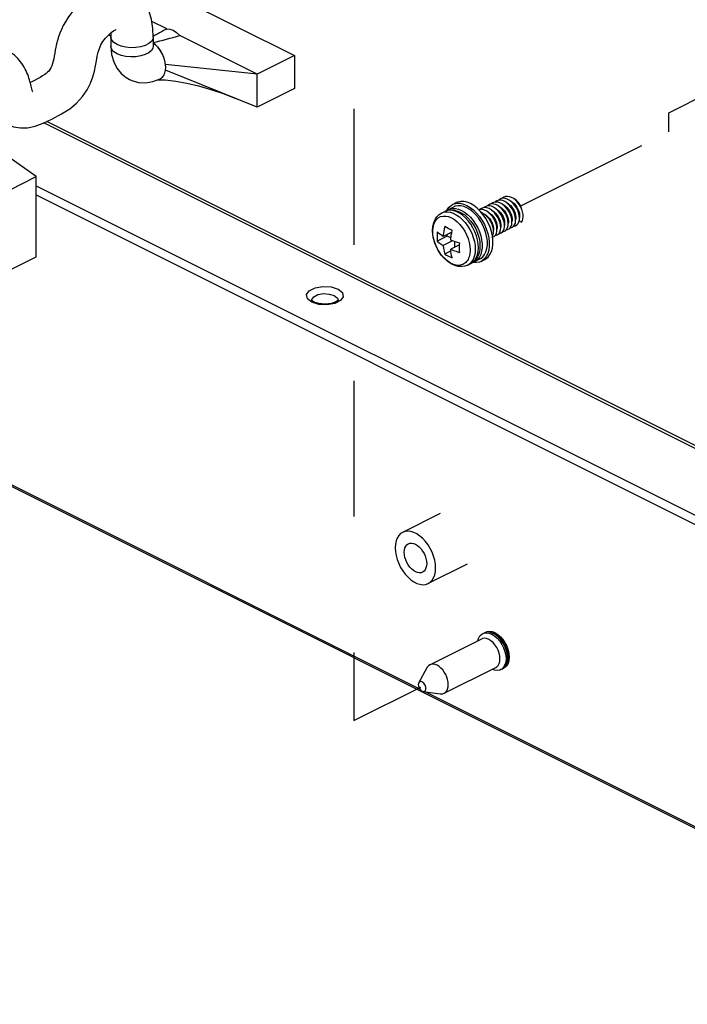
# Paper-space layout '005_EXP_CORICANT_PE_DRAWING_3_1' of a CAD drawing. Header units: millimetres. Extents: x 6 to 413, y 7 to 290.
# Tile 189 of 228: x 251 to 263, y 96 to 113. Entities that reach past the tile are written whole.
import ezdxf

# ---------------------------------------------------------------- set-up
doc = ezdxf.new("R2010")
doc.units = ezdxf.units.MM
doc.header["$LTSCALE"] = 23.1
doc.linetypes.add('DASHED', pattern=[0.2, 0.1, -0.1])
for name, color, linetype in [('000_OFFSET-LINES', 7, 'CONTINUOUS'), ('120400000138H_BACK_PCB_CA_BL208', 7, 'CONTINUOUS'), ('124100018700A_M3X7_2W_436_BL189', 7, 'CONTINUOUS'), ('BASE_CORIANT_BL85', 7, 'CONTINUOUS'), ('BSO_M3X6_BACK_BL371', 7, 'CONTINUOUS'), ('GUILD_PIN_BACK_BL192', 7, 'CONTINUOUS')]:
    doc.layers.add(name, color=color, linetype=linetype)

# ---------------------------------------------------------------- blocks, each defined once
blk = doc.blocks.new('BASE_CORIANT_BL85', base_point=(229.328, 99.074))
at = {"layer": 'BASE_CORIANT_BL85', "color": 7, "linetype": 'Continuous'}
for p, q in [((268.667, 96.325), (220.462, 120.427)), ((258.013, 101.68), (220.498, 120.438)), ((251.492, 110.077), (273.797, 98.925)), ((256.184, 108.277), (256.177, 108.285)), ((256.215, 108.257), (256.184, 108.277)), ((256.509, 108.232), (256.403, 108.22)), ((268.695, 96.339), (258.1, 101.637))]:
    blk.add_line(p, q, dxfattribs=at)
at = {"layer": 'BASE_CORIANT_BL85', "color": 3, "linetype": 'Continuous'}
for p, q in [((275.057, 99.583), (251.621, 111.301)), ((275.146, 99.589), (251.672, 111.326)), ((251.492, 110.233), (273.797, 99.081)), ((256.294, 108.217), (256.175, 108.254)), ((256.278, 108.383), (256.373, 108.4)), ((256.373, 108.4), (256.472, 108.394)), ((256.472, 108.394), (256.557, 108.367)), ((256.433, 108.209), (256.294, 108.217))]:
    blk.add_line(p, q, dxfattribs=at)
for points in [[(256.085, 108.383), (256.131, 108.45), (256.231, 108.499), (256.363, 108.522), (256.502, 108.514), (256.621, 108.477)], [(256.621, 108.477), (256.695, 108.418), (256.711, 108.348), (256.665, 108.282), (256.565, 108.232), (256.433, 108.209)], [(256.175, 108.254), (256.101, 108.314), (256.085, 108.383)], [(256.173, 108.288), (256.174, 108.3), (256.207, 108.348), (256.278, 108.383)], [(256.557, 108.367), (256.61, 108.325), (256.623, 108.288)]]:
    blk.add_lwpolyline(points, dxfattribs=at)
at = {"layer": 'BASE_CORIANT_BL85', "color": 7, "linetype": 'Continuous'}
for points in [[(256.177, 108.285), (256.173, 108.289), (256.173, 108.288)], [(256.403, 108.22), (256.296, 108.23), (256.215, 108.257)], [(256.623, 108.288), (256.62, 108.285), (256.585, 108.26), (256.509, 108.232)]]:
    blk.add_lwpolyline(points, dxfattribs=at)
blk = doc.blocks.new('124100018700A_M3X7_2W_436_BL189', base_point=(258.998, 109.456))
at = {"layer": '124100018700A_M3X7_2W_436_BL189', "color": 7, "linetype": 'Continuous'}
for p, q in [((258.569, 109.914), (258.632, 109.946)), ((259.269, 109.923), (259.236, 109.925)), ((259.304, 109.913), (259.269, 109.923)), ((259.345, 109.952), (259.311, 109.957)), ((259.38, 109.939), (259.345, 109.952)), ((259.456, 109.965), (259.421, 109.98)), ((259.532, 109.99), (259.496, 110.008)), ((258.383, 109.771), (258.436, 109.798)), ((258.5, 109.829), (258.589, 109.874)), ((259.044, 109.829), (259.017, 109.824)), ((259.089, 109.741), (259.04, 109.801)), ((259.078, 109.827), (259.044, 109.829)), ((259.113, 109.817), (259.078, 109.827)), ((259.148, 109.8), (259.113, 109.817)), ((259.153, 109.857), (259.119, 109.861)), ((259.182, 109.776), (259.148, 109.8)), ((259.188, 109.844), (259.153, 109.857)), ((259.229, 109.885), (259.194, 109.892)), ((259.264, 109.87), (259.229, 109.885)), ((259.339, 109.895), (259.304, 109.913)), ((259.374, 109.871), (259.339, 109.895)), ((259.766, 109.747), (259.758, 109.79)), ((258.364, 109.709), (258.406, 109.719)), ((258.406, 109.719), (258.452, 109.719)), ((258.775, 109.737), (258.83, 109.689)), ((259.203, 109.644), (259.215, 109.624)), ((259.682, 109.59), (259.695, 109.618)), ((259.695, 109.618), (259.703, 109.651)), ((259.7, 109.638), (259.739, 109.614)), ((258.233, 109.399), (258.228, 109.472)), ((258.231, 109.459), (258.231, 109.463)), ((258.555, 109.446), (258.409, 109.372)), ((258.464, 109.524), (258.435, 109.541)), ((258.553, 109.436), (258.562, 109.477)), ((259.301, 109.401), (259.314, 109.429)), ((259.314, 109.429), (259.321, 109.463)), ((259.374, 109.451), (259.383, 109.483)), ((259.416, 109.449), (259.433, 109.473)), ((259.473, 109.474), (259.491, 109.495)), ((259.606, 109.544), (259.623, 109.567)), ((258.479, 109.379), (258.307, 109.293)), ((258.568, 109.296), (258.409, 109.216)), ((258.479, 109.379), (258.479, 109.407)), ((258.54, 109.348), (258.479, 109.379)), ((258.606, 109.188), (258.606, 109.283)), ((259.015, 109.357), (259.029, 109.284)), ((259.029, 109.284), (259.034, 109.212)), ((259.047, 109.381), (259.062, 109.312)), ((259.255, 109.307), (259.246, 109.381)), ((259.282, 109.379), (259.301, 109.401)), ((258.539, 109.126), (258.435, 109.073)), ((258.687, 109.228), (258.536, 109.153)), ((258.686, 109.178), (258.686, 109.205)), ((258.866, 109.142), (258.866, 109.138)), ((258.954, 109.149), (258.95, 109.088)), ((258.954, 109.153), (258.954, 109.149)), ((259.007, 109.18), (259.003, 109.246)), ((259.007, 109.177), (259.007, 109.18)), ((258.82, 108.963), (258.807, 108.945)), ((258.922, 108.94), (258.879, 108.912)), ((258.942, 108.944), (259.031, 108.989)), ((259.052, 108.948), (259.115, 108.98)), ((258.826, 108.886), (258.879, 108.912))]:
    blk.add_line(p, q, dxfattribs=at)
for points in [[(258.569, 109.914), (258.595, 109.925), (258.644, 109.935), (258.697, 109.935), (258.753, 109.922), (258.81, 109.899)], [(258.874, 109.931), (258.817, 109.954), (258.761, 109.966), (258.708, 109.967), (258.659, 109.957), (258.632, 109.946)], [(259.04, 109.801), (258.987, 109.853), (258.931, 109.897), (258.874, 109.931)], [(259.236, 109.925), (259.205, 109.919), (259.177, 109.905), (259.162, 109.892)], [(259.311, 109.957), (259.279, 109.954), (259.25, 109.943), (259.225, 109.925), (259.223, 109.922)], [(259.353, 109.988), (259.323, 109.979), (259.296, 109.963), (259.288, 109.955)], [(259.427, 110.02), (259.396, 110.015), (259.369, 110.001), (259.352, 109.987)], [(259.421, 109.98), (259.386, 109.988), (259.353, 109.988)], [(259.564, 109.544), (259.574, 109.576), (259.577, 109.613), (259.575, 109.653), (259.567, 109.696), (259.553, 109.739), (259.533, 109.782), (259.509, 109.822), (259.48, 109.86), (259.449, 109.892), (259.415, 109.919), (259.38, 109.939)], [(259.641, 109.987), (259.607, 110.014), (259.571, 110.034), (259.536, 110.047), (259.502, 110.052), (259.47, 110.049), (259.441, 110.039), (259.416, 110.02), (259.414, 110.018)], [(259.496, 110.008), (259.461, 110.018), (259.427, 110.02)], [(259.623, 109.567), (259.635, 109.597), (259.64, 109.632), (259.64, 109.671), (259.634, 109.713), (259.622, 109.756), (259.604, 109.8), (259.581, 109.841), (259.554, 109.879), (259.524, 109.913), (259.491, 109.942), (259.456, 109.965)], [(259.491, 109.942), (259.496, 109.94), (259.525, 109.921), (259.552, 109.898), (259.577, 109.87), (259.598, 109.838), (259.616, 109.805), (259.63, 109.77), (259.64, 109.735), (259.644, 109.702)], [(259.703, 109.651), (259.705, 109.689), (259.7, 109.73), (259.69, 109.773), (259.675, 109.816), (259.654, 109.858), (259.628, 109.898), (259.598, 109.934), (259.566, 109.965), (259.532, 109.99)], [(259.553, 109.975), (259.56, 109.971), (259.589, 109.953), (259.616, 109.929), (259.64, 109.901), (259.662, 109.87), (259.68, 109.837), (259.694, 109.802), (259.703, 109.767), (259.708, 109.734)], [(259.753, 109.805), (259.748, 109.829), (259.736, 109.864), (259.72, 109.899), (259.7, 109.931), (259.677, 109.96), (259.652, 109.985), (259.625, 110.004), (259.609, 110.012)], [(259.758, 109.79), (259.744, 109.834), (259.725, 109.876), (259.701, 109.917), (259.672, 109.954), (259.641, 109.987)], [(258.228, 109.472), (258.233, 109.541), (258.247, 109.604), (258.271, 109.66), (258.302, 109.707), (258.34, 109.744), (258.383, 109.771)], [(258.383, 109.771), (258.388, 109.774), (258.431, 109.788), (258.478, 109.791), (258.528, 109.785), (258.58, 109.768)], [(258.436, 109.798), (258.485, 109.816), (258.538, 109.824), (258.595, 109.82), (258.656, 109.804), (258.716, 109.776), (258.775, 109.737)], [(258.786, 109.689), (258.736, 109.733), (258.685, 109.769), (258.632, 109.795), (258.581, 109.812), (258.531, 109.818), (258.484, 109.814), (258.44, 109.8), (258.436, 109.798)], [(258.469, 109.81), (258.479, 109.83), (258.511, 109.872), (258.55, 109.904), (258.569, 109.914)], [(258.472, 109.811), (258.483, 109.82), (258.5, 109.829)], [(258.5, 109.829), (258.523, 109.839), (258.569, 109.849), (258.617, 109.848), (258.669, 109.837), (258.721, 109.815)], [(258.58, 109.768), (258.632, 109.742), (258.684, 109.706), (258.733, 109.662), (258.78, 109.611), (258.823, 109.553), (258.862, 109.491), (258.894, 109.425), (258.92, 109.356), (258.939, 109.287), (258.951, 109.219), (258.954, 109.153)], [(258.81, 109.86), (258.758, 109.881), (258.707, 109.893), (258.658, 109.893), (258.613, 109.884), (258.589, 109.874)], [(258.721, 109.815), (258.773, 109.785), (258.824, 109.745)], [(258.81, 109.899), (258.867, 109.865), (258.923, 109.822), (258.976, 109.77)], [(258.962, 109.741), (258.914, 109.789), (258.862, 109.829), (258.81, 109.86)], [(258.976, 109.77), (259.025, 109.71), (259.07, 109.644), (259.109, 109.574), (259.141, 109.5), (259.166, 109.424)], [(259.119, 109.861), (259.087, 109.858), (259.058, 109.847), (259.033, 109.828), (259.032, 109.827)], [(259.056, 109.783), (259.063, 109.779), (259.081, 109.77), (259.098, 109.759)], [(259.194, 109.892), (259.161, 109.892), (259.131, 109.883), (259.105, 109.867), (259.097, 109.859)], [(259.098, 109.759), (259.115, 109.747), (259.131, 109.733), (259.147, 109.717), (259.162, 109.701), (259.177, 109.683), (259.191, 109.664), (259.203, 109.644)], [(259.109, 109.751), (259.114, 109.749), (259.143, 109.73), (259.17, 109.707), (259.195, 109.679), (259.216, 109.648), (259.235, 109.614), (259.249, 109.579), (259.258, 109.544), (259.262, 109.511)], [(259.171, 109.784), (259.178, 109.78), (259.207, 109.762), (259.234, 109.738), (259.259, 109.71), (259.28, 109.679), (259.298, 109.646), (259.312, 109.611), (259.322, 109.576), (259.326, 109.543)], [(259.321, 109.463), (259.323, 109.501), (259.318, 109.542), (259.308, 109.585), (259.291, 109.629), (259.27, 109.67), (259.244, 109.71), (259.215, 109.745), (259.182, 109.776)], [(259.257, 109.797), (259.223, 109.824), (259.188, 109.844)], [(259.235, 109.815), (259.242, 109.812), (259.27, 109.794), (259.297, 109.77), (259.322, 109.742), (259.344, 109.711), (259.362, 109.677), (259.376, 109.643), (259.385, 109.608), (259.39, 109.575)], [(259.383, 109.483), (259.387, 109.519), (259.384, 109.559), (259.376, 109.602), (259.361, 109.645), (259.342, 109.688), (259.317, 109.728), (259.289, 109.765), (259.257, 109.797)], [(259.331, 109.819), (259.298, 109.848), (259.264, 109.87)], [(259.3, 109.846), (259.305, 109.844), (259.334, 109.826), (259.361, 109.802), (259.386, 109.774), (259.407, 109.743), (259.426, 109.71), (259.44, 109.675), (259.449, 109.64), (259.453, 109.607)], [(259.413, 109.705), (259.39, 109.747), (259.362, 109.785), (259.331, 109.819)], [(259.362, 109.879), (259.369, 109.876), (259.397, 109.858), (259.424, 109.834), (259.449, 109.806), (259.471, 109.775), (259.489, 109.741), (259.503, 109.707), (259.513, 109.672), (259.517, 109.638)], [(259.512, 109.557), (259.514, 109.595), (259.509, 109.636), (259.499, 109.68), (259.483, 109.723), (259.461, 109.765), (259.435, 109.805), (259.406, 109.84), (259.374, 109.871)], [(259.425, 109.911), (259.432, 109.908), (259.46, 109.89), (259.488, 109.866), (259.513, 109.838), (259.534, 109.807), (259.553, 109.773), (259.567, 109.738), (259.576, 109.703), (259.581, 109.67)], [(258.231, 109.463), (258.236, 109.521), (258.248, 109.574), (258.267, 109.621), (258.293, 109.659), (258.326, 109.689), (258.364, 109.709)], [(258.452, 109.719), (258.501, 109.709), (258.55, 109.689), (258.6, 109.659), (258.648, 109.62), (258.694, 109.574), (258.736, 109.521), (258.774, 109.462), (258.806, 109.4), (258.832, 109.335), (258.851, 109.269), (258.862, 109.205), (258.866, 109.142)], [(259.003, 109.246), (258.992, 109.314), (258.973, 109.383), (258.947, 109.451), (258.914, 109.518), (258.876, 109.58), (258.833, 109.638), (258.786, 109.689)], [(258.824, 109.745), (258.873, 109.697), (258.918, 109.642), (258.959, 109.582), (258.995, 109.517), (259.024, 109.45), (259.047, 109.381)], [(258.83, 109.689), (258.88, 109.632), (258.924, 109.569), (258.962, 109.501), (258.992, 109.43), (259.015, 109.357)], [(259.084, 109.561), (259.048, 109.626), (259.008, 109.686), (258.962, 109.741)], [(259.246, 109.381), (259.229, 109.456), (259.205, 109.531), (259.173, 109.605), (259.134, 109.676), (259.089, 109.741)], [(259.215, 109.624), (259.225, 109.603), (259.234, 109.582), (259.242, 109.56), (259.248, 109.539), (259.253, 109.518), (259.257, 109.497), (259.259, 109.477), (259.259, 109.457)], [(259.45, 109.538), (259.449, 109.577), (259.443, 109.619), (259.43, 109.662), (259.413, 109.705)], [(259.453, 109.607), (259.453, 109.576), (259.449, 109.559)], [(259.517, 109.638), (259.516, 109.608), (259.514, 109.594)], [(259.581, 109.67), (259.58, 109.639), (259.577, 109.624)], [(259.61, 109.549), (259.614, 109.548), (259.64, 109.555), (259.663, 109.569), (259.682, 109.59)], [(259.644, 109.702), (259.644, 109.671), (259.64, 109.655)], [(259.708, 109.734), (259.708, 109.707), (259.705, 109.688)], [(259.739, 109.614), (259.754, 109.639), (259.764, 109.671), (259.768, 109.708), (259.766, 109.747)], [(258.807, 108.945), (258.792, 108.93), (258.776, 108.916), (258.759, 108.904), (258.74, 108.895), (258.72, 108.888), (258.7, 108.883), (258.678, 108.881), (258.656, 108.881), (258.632, 108.884), (258.608, 108.889), (258.584, 108.897), (258.56, 108.907), (258.535, 108.919), (258.511, 108.934), (258.487, 108.95), (258.464, 108.969), (258.441, 108.989), (258.419, 109.011), (258.397, 109.035), (258.376, 109.061), (258.356, 109.088), (258.338, 109.116), (258.32, 109.146), (258.304, 109.176), (258.289, 109.207), (258.276, 109.238), (258.264, 109.27), (258.255, 109.302), (258.246, 109.335), (258.24, 109.366), (258.235, 109.398), (258.232, 109.429), (258.231, 109.459)], [(258.307, 109.449), (258.306, 109.422), (258.304, 109.395), (258.304, 109.369)], [(258.409, 109.372), (258.391, 109.384), (258.372, 109.397), (258.351, 109.412), (258.329, 109.429), (258.307, 109.449)], [(258.435, 109.541), (258.426, 109.499), (258.42, 109.462), (258.415, 109.428), (258.411, 109.398), (258.409, 109.372)], [(258.562, 109.477), (258.528, 109.492), (258.495, 109.508), (258.464, 109.524)], [(258.536, 109.309), (258.539, 109.335), (258.542, 109.364), (258.547, 109.398), (258.553, 109.436)], [(259.166, 109.424), (259.182, 109.349), (259.191, 109.276), (259.191, 109.206), (259.182, 109.141), (259.166, 109.083), (259.141, 109.032), (259.109, 108.991), (259.07, 108.959), (259.052, 108.948)], [(259.136, 109.425), (259.113, 109.494), (259.084, 109.561)], [(259.159, 109.289), (259.151, 109.356), (259.136, 109.425)], [(259.259, 109.457), (259.258, 109.438), (259.256, 109.421), (259.252, 109.404)], [(259.262, 109.511), (259.262, 109.48), (259.259, 109.467)], [(259.326, 109.543), (259.325, 109.512), (259.323, 109.498)], [(259.338, 109.405), (259.359, 109.424), (259.374, 109.451)], [(259.356, 109.422), (259.369, 109.423), (259.395, 109.432), (259.416, 109.449)], [(259.39, 109.575), (259.389, 109.544), (259.386, 109.529)], [(259.419, 109.453), (259.423, 109.453), (259.45, 109.46), (259.473, 109.474)], [(259.433, 109.473), (259.444, 109.503), (259.45, 109.538)], [(259.482, 109.485), (259.504, 109.488), (259.528, 109.5)], [(259.491, 109.495), (259.504, 109.524), (259.512, 109.557)], [(259.528, 109.5), (259.548, 109.518), (259.564, 109.544)], [(259.547, 109.517), (259.559, 109.518), (259.585, 109.527), (259.606, 109.544)], [(258.826, 108.886), (258.777, 108.868), (258.724, 108.86), (258.666, 108.863), (258.606, 108.879), (258.546, 108.907), (258.487, 108.946), (258.432, 108.995), (258.382, 109.051), (258.337, 109.114), (258.3, 109.182), (258.269, 109.253), (258.247, 109.326), (258.233, 109.399)], [(258.304, 109.369), (258.304, 109.343), (258.306, 109.318), (258.307, 109.293)], [(258.307, 109.293), (258.338, 109.266), (258.372, 109.241), (258.409, 109.216)], [(258.689, 109.258), (258.65, 109.269), (258.616, 109.28), (258.585, 109.29), (258.559, 109.3), (258.536, 109.309)], [(258.686, 109.205), (258.687, 109.231), (258.689, 109.258)], [(259.062, 109.312), (259.07, 109.244), (259.07, 109.18), (259.062, 109.121), (259.047, 109.067), (259.024, 109.021), (258.995, 108.983), (258.959, 108.954), (258.942, 108.944)], [(259.031, 108.989), (259.048, 108.998), (259.084, 109.027), (259.113, 109.065), (259.136, 109.112), (259.151, 109.165), (259.159, 109.225), (259.159, 109.289)], [(259.115, 108.98), (259.133, 108.99), (259.172, 109.022), (259.204, 109.064), (259.229, 109.115), (259.246, 109.173), (259.254, 109.238), (259.255, 109.307)], [(259.252, 109.404), (259.247, 109.389), (259.245, 109.385)], [(259.248, 109.361), (259.259, 109.364), (259.282, 109.379)], [(259.291, 109.39), (259.314, 109.393), (259.338, 109.405)], [(258.409, 109.216), (258.415, 109.167), (258.423, 109.12), (258.435, 109.073)], [(258.536, 109.153), (258.56, 109.143), (258.584, 109.135)], [(258.545, 109.083), (258.54, 109.119), (258.536, 109.153)], [(258.562, 109.01), (258.552, 109.047), (258.545, 109.083)], [(258.584, 109.135), (258.607, 109.127), (258.629, 109.12), (258.65, 109.113), (258.67, 109.107), (258.689, 109.102)], [(258.689, 109.102), (258.687, 109.127), (258.686, 109.152), (258.686, 109.178)], [(258.95, 109.088), (258.938, 109.032), (258.919, 108.982), (258.892, 108.94), (258.859, 108.907), (258.826, 108.886)], [(258.866, 109.138), (258.865, 109.115), (258.863, 109.093), (258.86, 109.07), (258.855, 109.047), (258.849, 109.024)], [(258.879, 108.912), (258.913, 108.934), (258.946, 108.968), (258.972, 109.01), (258.991, 109.059), (259.003, 109.116), (259.007, 109.177)], [(259.034, 109.212), (259.029, 109.143), (259.014, 109.079), (258.991, 109.023), (258.959, 108.977), (258.922, 108.94)], [(258.435, 109.073), (258.466, 109.055), (258.498, 109.039), (258.53, 109.023), (258.562, 109.01)], [(258.849, 109.024), (258.841, 109.003), (258.831, 108.982), (258.82, 108.963)], [(259.052, 108.948), (259.026, 108.937), (258.976, 108.927), (258.923, 108.928), (258.909, 108.931)], [(258.942, 108.944), (258.919, 108.934), (258.91, 108.932)]]:
    blk.add_lwpolyline(points, dxfattribs=at)
blk = doc.blocks.new('GUILD_PIN_BACK_BL192', base_point=(258.758, 102.132))
at = {"layer": 'GUILD_PIN_BACK_BL192', "color": 7, "linetype": 'Continuous'}
for p, q in [((259.081, 102.623), (259.109, 102.637)), ((259.081, 102.623), (259.1, 102.631)), ((259.127, 102.645), (259.109, 102.637)), ((259.122, 102.643), (259.134, 102.65)), ((259.169, 102.651), (259.127, 102.645)), ((259.236, 102.638), (259.281, 102.621)), ((259.309, 102.598), (259.262, 102.627)), ((259.281, 102.621), (259.326, 102.593)), ((259.354, 102.558), (259.309, 102.598)), ((258.184, 102.094), (259.063, 102.533)), ((259.493, 102.342), (259.506, 102.283)), ((259.506, 102.283), (259.51, 102.226)), ((259.51, 102.226), (259.506, 102.173)), ((259.53, 102.223), (259.525, 102.167)), ((257.994, 101.789), (258.136, 102.046)), ((258.425, 101.611), (259.304, 102.05)), ((259.388, 102.011), (259.415, 102.024)), ((259.415, 102.024), (259.433, 102.035)), ((259.441, 102.037), (259.427, 102.032)), ((258.068, 101.641), (258.359, 101.601))]:
    blk.add_line(p, q, dxfattribs=at)
for points in [[(258.999, 102.501), (259.011, 102.542), (259.033, 102.583), (259.063, 102.612), (259.081, 102.623)], [(259.1, 102.631), (259.142, 102.637), (259.187, 102.632), (259.235, 102.614)], [(259.134, 102.65), (259.153, 102.658), (259.195, 102.664), (259.24, 102.658), (259.288, 102.64)], [(259.262, 102.627), (259.215, 102.645), (259.169, 102.651)], [(259.235, 102.614), (259.282, 102.584), (259.327, 102.545), (259.369, 102.496), (259.406, 102.441), (259.436, 102.381), (259.458, 102.319), (259.472, 102.256), (259.477, 102.196)], [(259.288, 102.64), (259.335, 102.611), (259.38, 102.571), (259.422, 102.523), (259.459, 102.468), (259.489, 102.408), (259.511, 102.345)], [(259.326, 102.593), (259.369, 102.556), (259.408, 102.51), (259.443, 102.458), (259.472, 102.401), (259.493, 102.342)], [(259.504, 102.21), (259.499, 102.27), (259.486, 102.332), (259.463, 102.395), (259.433, 102.455), (259.396, 102.51), (259.354, 102.558)], [(259.183, 102.525), (259.146, 102.539), (259.11, 102.544), (259.077, 102.539), (259.063, 102.533)], [(259.304, 102.05), (259.318, 102.059), (259.342, 102.082), (259.36, 102.114), (259.371, 102.152), (259.374, 102.196), (259.371, 102.243), (259.36, 102.293), (259.342, 102.342), (259.318, 102.389), (259.289, 102.433), (259.256, 102.471), (259.221, 102.502), (259.183, 102.525)], [(259.511, 102.345), (259.525, 102.283), (259.53, 102.223)], [(258.184, 102.094), (258.158, 102.076), (258.139, 102.052), (258.136, 102.046)], [(258.305, 102.086), (258.271, 102.099), (258.239, 102.104), (258.209, 102.102), (258.184, 102.094)], [(258.425, 101.611), (258.451, 101.629), (258.47, 101.653), (258.484, 101.682), (258.493, 101.717), (258.495, 101.757), (258.493, 101.799), (258.484, 101.842), (258.47, 101.886), (258.451, 101.929), (258.427, 101.97), (258.4, 102.007), (258.37, 102.039), (258.338, 102.066), (258.305, 102.086)], [(259.433, 102.035), (259.463, 102.065), (259.486, 102.105), (259.499, 102.154), (259.504, 102.21)], [(259.477, 102.196), (259.472, 102.14), (259.458, 102.092), (259.436, 102.052)], [(259.525, 102.167), (259.511, 102.118), (259.489, 102.078), (259.459, 102.048), (259.441, 102.037)], [(259.506, 102.173), (259.493, 102.127), (259.491, 102.124)], [(259.388, 102.011), (259.369, 102.003), (259.327, 101.997), (259.282, 102.003), (259.24, 102.018)], [(259.436, 102.052), (259.406, 102.022), (259.388, 102.011)], [(257.994, 101.789), (257.993, 101.787), (257.988, 101.773), (257.986, 101.757), (257.988, 101.738), (257.993, 101.72), (258, 101.701), (258.01, 101.684), (258.022, 101.668), (258.036, 101.656), (258.05, 101.647)], [(258.05, 101.803), (258.036, 101.808), (258.022, 101.809), (258.01, 101.806), (258, 101.798), (257.994, 101.789)], [(258.068, 101.641), (258.078, 101.641), (258.09, 101.644), (258.1, 101.651), (258.107, 101.662), (258.112, 101.676), (258.114, 101.693), (258.112, 101.711), (258.107, 101.73), (258.1, 101.749), (258.09, 101.766), (258.078, 101.781), (258.064, 101.794), (258.05, 101.803)], [(258.05, 101.647), (258.064, 101.642), (258.068, 101.641)], [(258.359, 101.601), (258.37, 101.6), (258.4, 101.602), (258.425, 101.611)]]:
    blk.add_lwpolyline(points, dxfattribs=at)
blk = doc.blocks.new('120400000138H_BACK_PCB_CA_BL208', base_point=(252.139, 111.283))
at = {"layer": '120400000138H_BACK_PCB_CA_BL208', "color": 7, "linetype": 'Continuous'}
for p, q in [((253.244, 113.768), (252.912, 113.602)), ((253.244, 113.768), (255.883, 112.449)), ((253.183, 113.502), (253.106, 113.548)), ((253.709, 112.899), (253.456, 113.026)), ((252.724, 112.801), (252.76, 112.773)), ((253.503, 112.784), (253.479, 112.77)), ((255.247, 112.13), (253.931, 112.788)), ((252.76, 112.759), (252.76, 112.603)), ((253.48, 112.759), (253.48, 112.603)), ((253.48, 112.603), (253.48, 112.594)), ((253.604, 112.525), (253.603, 112.527)), ((255.883, 112.449), (255.247, 112.13)), ((255.883, 112.449), (255.883, 111.888)), ((255.247, 112.13), (253.689, 112.296)), ((255.247, 111.569), (253.689, 112.197)), ((255.247, 111.569), (255.247, 112.13)), ((253.472, 112.002), (253.599, 112.05)), ((253.599, 112.05), (253.603, 112.052)), ((253.603, 112.052), (253.599, 112.05)), ((253.603, 112.053), (253.604, 112.053)), ((255.883, 111.888), (255.247, 111.569)), ((248.852, 111.71), (248.394, 111.481)), ((248.852, 111.71), (249.485, 111.622)), ((249.485, 111.626), (249.393, 111.635)), ((248.394, 111.481), (249.481, 111.558)), ((248.394, 111.481), (249.496, 110.93)), ((248.394, 110.117), (248.394, 111.481)), ((249.476, 111.457), (249.477, 111.443)), ((250.196, 111.457), (250.197, 111.486)), ((250.275, 111.379), (250.197, 111.487)), ((251.034, 110.161), (250.047, 111.311)), ((251.492, 110.39), (250.128, 111.351)), ((249.512, 111.204), (249.509, 111.167)), ((249.514, 111.235), (249.512, 111.204)), ((249.718, 110.819), (251.034, 110.161)), ((251.034, 110.161), (251.492, 110.39)), ((251.492, 109.026), (251.492, 110.39)), ((248.394, 110.117), (251.034, 108.797)), ((251.034, 108.797), (251.034, 110.161)), ((251.034, 108.797), (251.492, 109.026))]:
    blk.add_line(p, q, dxfattribs=at)
for points in [[(253.107, 113.548), (253.012, 113.585), (252.881, 113.608), (252.748, 113.602), (252.621, 113.571), (252.505, 113.523), (252.405, 113.465), (252.321, 113.405), (252.249, 113.343), (252.185, 113.281), (252.127, 113.217), (252.075, 113.151), (252.028, 113.085), (251.986, 113.019), (251.95, 112.954), (251.919, 112.89), (251.892, 112.825), (251.87, 112.763), (251.852, 112.703), (251.837, 112.644), (251.825, 112.588), (251.815, 112.535), (251.806, 112.484), (251.797, 112.435), (251.789, 112.39), (251.78, 112.348), (251.769, 112.308), (251.756, 112.27), (251.74, 112.236), (251.723, 112.206), (251.705, 112.181), (251.685, 112.161), (251.662, 112.141), (251.635, 112.121), (251.6, 112.099), (251.558, 112.075), (251.511, 112.049), (251.461, 112.024), (251.414, 112), (251.39, 111.988)], [(253.48, 112.759), (253.474, 112.904), (253.451, 113.058), (253.411, 113.195), (253.352, 113.317), (253.275, 113.42), (253.183, 113.502)], [(251.025, 111.27), (251.107, 111.237), (251.221, 111.215), (251.344, 111.218), (251.474, 111.245), (251.609, 111.295), (251.758, 111.367), (251.922, 111.453), (252.064, 111.543), (252.177, 111.635), (252.28, 111.748), (252.357, 111.864), (252.413, 111.976), (252.453, 112.083), (252.48, 112.181), (252.5, 112.273), (252.515, 112.357), (252.528, 112.433), (252.544, 112.503), (252.564, 112.567), (252.591, 112.625), (252.624, 112.682), (252.666, 112.739), (252.717, 112.794), (252.767, 112.839), (252.807, 112.867), (252.836, 112.883), (252.851, 112.889), (252.852, 112.889)], [(252.757, 112.83), (252.759, 112.799), (252.76, 112.759)], [(253.48, 112.669), (253.532, 112.679), (253.591, 112.693), (253.65, 112.708), (253.707, 112.723), (253.764, 112.739), (253.819, 112.755), (253.875, 112.771), (253.931, 112.788)], [(253.709, 112.899), (253.681, 112.884), (253.655, 112.87), (253.631, 112.857), (253.609, 112.844), (253.588, 112.832), (253.568, 112.821), (253.55, 112.811), (253.533, 112.801), (253.503, 112.784)], [(253.709, 112.899), (253.763, 112.896), (253.82, 112.875), (253.877, 112.839), (253.931, 112.788)], [(250.942, 112.568), (250.809, 112.622), (250.622, 112.66), (250.435, 112.66), (250.256, 112.626), (250.092, 112.564), (249.948, 112.479), (249.824, 112.375), (249.717, 112.253), (249.63, 112.117), (249.562, 111.965), (249.512, 111.798)], [(252.865, 112.632), (252.812, 112.666), (252.776, 112.705), (252.761, 112.748), (252.76, 112.759)], [(252.865, 112.476), (252.812, 112.51), (252.776, 112.549), (252.761, 112.592), (252.76, 112.603)], [(252.76, 112.603), (252.772, 112.463), (252.808, 112.338), (252.862, 112.231), (252.933, 112.142), (253.019, 112.07), (253.076, 112.038)], [(253.48, 112.759), (253.474, 112.726), (253.448, 112.685), (253.403, 112.648), (253.342, 112.617), (253.268, 112.595), (253.185, 112.582), (253.098, 112.579), (253.013, 112.587), (252.934, 112.605), (252.865, 112.632)], [(253.48, 112.603), (253.474, 112.57), (253.448, 112.529), (253.403, 112.492), (253.342, 112.461), (253.268, 112.439), (253.185, 112.426), (253.098, 112.423), (253.013, 112.431), (252.934, 112.449), (252.865, 112.476)], [(253.603, 112.527), (253.563, 112.582), (253.518, 112.63), (253.48, 112.659)], [(253.48, 112.657), (253.497, 112.646), (253.554, 112.593), (253.603, 112.527)], [(251.32, 112.186), (251.304, 112.217), (251.287, 112.249), (251.268, 112.279), (251.247, 112.31), (251.225, 112.339), (251.201, 112.368), (251.176, 112.396), (251.148, 112.424), (251.12, 112.45), (251.089, 112.475), (251.056, 112.5), (251.021, 112.524), (250.984, 112.546), (250.943, 112.568)], [(253.689, 112.296), (253.679, 112.354), (253.66, 112.413), (253.635, 112.471), (253.604, 112.525)], [(253.689, 112.197), (253.693, 112.245), (253.689, 112.296)], [(251.392, 111.978), (251.385, 112.006), (251.377, 112.035), (251.367, 112.064), (251.357, 112.093), (251.346, 112.124), (251.334, 112.154), (251.32, 112.186)], [(253.604, 112.053), (253.635, 112.077), (253.66, 112.109), (253.679, 112.15), (253.689, 112.197)], [(250.197, 111.486), (250.199, 111.536), (250.205, 111.587), (250.214, 111.637), (250.227, 111.685), (250.243, 111.731), (250.263, 111.773), (250.286, 111.811), (250.313, 111.845), (250.342, 111.873), (250.372, 111.897), (250.405, 111.915), (250.437, 111.929), (250.471, 111.938), (250.505, 111.943), (250.537, 111.944), (250.57, 111.941), (250.6, 111.933), (250.62, 111.924)], [(251.43, 111.834), (251.431, 111.833), (251.431, 111.834), (251.427, 111.843), (251.423, 111.859), (251.417, 111.879), (251.412, 111.902), (251.406, 111.926), (251.399, 111.951), (251.392, 111.978)], [(253.076, 112.038), (253.118, 112.019), (253.228, 111.988), (253.347, 111.982), (253.472, 112.002)], [(253.559, 112.035), (253.684, 112.031), (253.862, 112.012), (254.05, 111.979), (254.25, 111.931), (254.461, 111.869), (254.684, 111.793), (254.895, 111.711)], [(249.512, 111.798), (249.484, 111.616), (249.476, 111.457)], [(250.62, 111.924), (250.633, 111.917), (250.647, 111.907), (250.657, 111.896), (250.665, 111.885), (250.673, 111.869), (250.686, 111.832), (250.7, 111.781), (250.716, 111.716), (250.736, 111.642), (250.764, 111.561), (250.807, 111.475), (250.868, 111.391), (250.95, 111.315), (251.025, 111.269)], [(249.477, 111.443), (249.494, 111.401), (249.529, 111.363), (249.582, 111.33)], [(249.477, 111.443), (249.479, 111.433), (249.482, 111.424), (249.485, 111.417), (249.489, 111.41), (249.492, 111.403), (249.496, 111.398), (249.499, 111.392), (249.503, 111.387), (249.507, 111.382), (249.511, 111.377), (249.515, 111.372), (249.518, 111.367), (249.521, 111.36), (249.522, 111.353), (249.522, 111.346), (249.522, 111.34), (249.521, 111.333), (249.521, 111.326), (249.52, 111.318)], [(250.128, 111.351), (250.16, 111.379), (250.183, 111.408), (250.195, 111.44), (250.196, 111.457)], [(249.52, 111.318), (249.519, 111.293), (249.514, 111.235)], [(249.582, 111.33), (249.648, 111.304), (249.725, 111.286), (249.808, 111.278)], [(249.615, 111.314), (249.673, 111.295), (249.738, 111.283), (249.808, 111.278)], [(249.718, 110.819), (249.708, 110.881), (249.697, 110.943), (249.686, 111.004), (249.674, 111.066), (249.661, 111.127), (249.647, 111.189), (249.632, 111.251), (249.615, 111.314)], [(249.808, 111.277), (249.871, 111.278), (249.933, 111.284), (249.993, 111.295), (250.047, 111.311)], [(250.047, 111.311), (250.091, 111.33), (250.128, 111.351)], [(250.958, 110.767), (250.762, 110.912), (250.573, 111.069), (250.41, 111.225), (250.275, 111.379)], [(249.509, 111.167), (249.508, 111.145), (249.506, 111.122), (249.505, 111.097), (249.503, 111.07), (249.502, 111.039), (249.5, 111.006), (249.498, 110.97), (249.496, 110.93)], [(249.718, 110.819), (249.645, 110.837), (249.582, 110.862), (249.531, 110.894), (249.496, 110.93)]]:
    blk.add_lwpolyline(points, dxfattribs=at)
blk = doc.blocks.new('BSO_M3X6_BACK_BL371', base_point=(258.204, 104.059))
at = {"layer": 'BSO_M3X6_BACK_BL371', "color": 7, "linetype": 'Continuous'}
for p, q in [((258.356, 104.662), (257.719, 104.344)), ((258.816, 103.806), (258.154, 103.475))]:
    blk.add_line(p, q, dxfattribs=at)
for points in [[(257.719, 104.344), (257.685, 104.322), (257.653, 104.289), (257.627, 104.247), (257.608, 104.198), (257.597, 104.142), (257.593, 104.081)], [(258.28, 103.738), (258.277, 103.802), (258.265, 103.87), (258.246, 103.937), (258.221, 104.005), (258.189, 104.07), (258.151, 104.132), (258.109, 104.188), (258.062, 104.239), (258.013, 104.282), (257.962, 104.317), (257.911, 104.342), (257.86, 104.358), (257.811, 104.364), (257.765, 104.36), (257.719, 104.344)], [(257.593, 104.081), (257.597, 104.017), (257.608, 103.95), (257.627, 103.882), (257.653, 103.815), (257.685, 103.749), (257.722, 103.688), (257.765, 103.631), (257.811, 103.581), (257.86, 103.538), (257.911, 103.503), (257.962, 103.477), (258.013, 103.461), (258.062, 103.455), (258.109, 103.459), (258.154, 103.475)], [(257.746, 104.005), (257.749, 104.044), (257.757, 104.079), (257.771, 104.109), (257.79, 104.133), (257.816, 104.151)], [(257.816, 104.151), (257.841, 104.16), (257.871, 104.162), (257.904, 104.157), (257.937, 104.143), (257.97, 104.123), (258.002, 104.097), (258.032, 104.064), (258.059, 104.027), (258.083, 103.987), (258.102, 103.944), (258.116, 103.9), (258.125, 103.856), (258.128, 103.814)], [(258.057, 103.668), (258.032, 103.659), (258.002, 103.657), (257.97, 103.663), (257.937, 103.676), (257.904, 103.696), (257.871, 103.723), (257.841, 103.755), (257.814, 103.792), (257.79, 103.832), (257.771, 103.875), (257.757, 103.919), (257.749, 103.963), (257.746, 104.005)], [(258.128, 103.814), (258.125, 103.775), (258.116, 103.74), (258.102, 103.71), (258.083, 103.686), (258.057, 103.668)], [(258.154, 103.475), (258.189, 103.497), (258.221, 103.531), (258.246, 103.572), (258.265, 103.621), (258.277, 103.677), (258.28, 103.738)]]:
    blk.add_lwpolyline(points, dxfattribs=at)

psp = doc.layouts.new('005_EXP_CORICANT_PE_DRAWING_3_1')

# ---------------------------------------------------------------- linework, layer by layer
at = {"layer": '000_OFFSET-LINES', "color": 4, "linetype": 'DASHED'}
for p, q in [((256.89, 116.161), (256.89, 101.145)), ((262.244, 111.475), (264.875, 112.79)), ((262.244, 111.148), (262.244, 111.475)), ((259.719, 109.886), (262.244, 111.148)), ((256.89, 101.145), (258.031, 101.715))]:
    psp.add_line(p, q, dxfattribs=at)

# ---------------------------------------------------------------- block references
at = {"layer": '120400000138H_BACK_PCB_CA_BL208'}
psp.add_blockref('120400000138H_BACK_PCB_CA_BL208', (252.139, 111.283), dxfattribs=at)
at = {"layer": '124100018700A_M3X7_2W_436_BL189'}
psp.add_blockref('124100018700A_M3X7_2W_436_BL189', (258.998, 109.456), dxfattribs=at)
at = {"layer": 'BASE_CORIANT_BL85'}
psp.add_blockref('BASE_CORIANT_BL85', (229.328, 99.074), dxfattribs=at)
at = {"layer": 'BSO_M3X6_BACK_BL371'}
psp.add_blockref('BSO_M3X6_BACK_BL371', (258.204, 104.059), dxfattribs=at)
at = {"layer": 'GUILD_PIN_BACK_BL192'}
psp.add_blockref('GUILD_PIN_BACK_BL192', (258.758, 102.132), dxfattribs=at)

doc.saveas('drawing.dxf')
